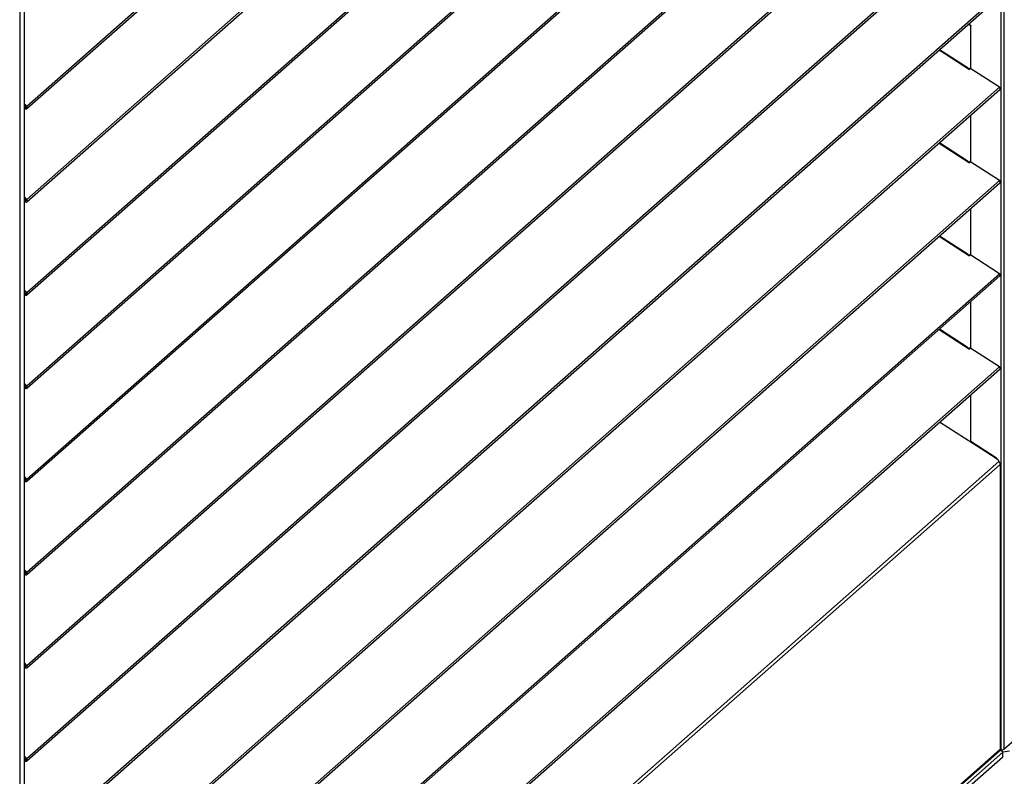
# Model space of a CAD drawing. Header units: millimetres. Extents: x 0 to 39823, y 0 to 11880.
# Tile 33 of 83: x 33755 to 34314, y 958 to 1388. Entities that reach past the tile are written whole.
import ezdxf

# ---------------------------------------------------------------- set-up
doc = ezdxf.new("R2010")
doc.units = ezdxf.units.MM

msp = doc.modelspace()

# ---------------------------------------------------------------- linework, layer by layer
at = {"color": 7, "linetype": 'Continuous', "lineweight": 25, "ltscale": 20}
for p, q in [((34313.47, 2444.02), (34313.47, 973.61)), ((34311.7, 2439.3), (34311.7, 973.22)), ((33757.88, 485.93), (33757.88, 1955.52)), ((33755.17, 1954.46), (33755.17, 485.31)), ((33759.18, 1338.46), (34311.03, 1825.14)), ((33759.3, 1337.15), (34311.14, 1823.83)), ((33759.18, 1285.58), (34311.03, 1772.26)), ((33759.3, 1284.27), (34311.14, 1770.95)), ((33759.18, 1232.69), (34311.03, 1719.38)), ((33759.3, 1231.39), (34311.14, 1718.07)), ((33759.18, 1179.81), (34311.03, 1666.49)), ((33759.3, 1178.5), (34311.14, 1665.18)), ((33759.18, 1126.93), (34311.03, 1613.61)), ((33759.3, 1125.62), (34311.14, 1612.3)), ((33759.18, 1074.05), (34311.03, 1560.73)), ((33759.3, 1072.74), (34311.14, 1559.42)), ((33759.18, 1021.17), (34311.03, 1507.85)), ((33759.3, 1019.86), (34311.14, 1506.54)), ((33759.18, 968.28), (34311.03, 1454.97)), ((33759.3, 966.97), (34311.14, 1453.66)), ((33759.18, 915.4), (34311.03, 1402.08)), ((33759.3, 914.09), (34311.14, 1400.77)), ((34293.58, 1385.29), (34294.68, 1384.24)), ((34294.64, 1383.9), (34293.38, 1385.11)), ((34294.68, 1384.24), (34294.64, 1383.9)), ((34294.64, 1359.74), (34294.64, 1383.9)), ((34294.68, 1359.71), (34294.68, 1384.24)), ((34276.7, 1370.4), (34294.01, 1359.27)), ((34293.19, 1360.02), (34276.85, 1370.53)), ((34293.8, 1359.41), (34293.81, 1359.44)), ((34293.81, 1359.44), (34294.24, 1360)), ((34294.24, 1360), (34294.01, 1359.27)), ((34311.03, 1349.2), (34294.24, 1360)), ((33759.18, 862.52), (34311.03, 1349.2)), ((33759.3, 861.21), (34311.14, 1347.89)), ((33759.18, 1338.46), (33757.88, 1339.86)), ((33758.75, 1337.9), (33757.88, 1338.83)), ((33757.88, 1338.58), (33758.65, 1337.75)), ((33757.88, 1337.55), (33758.22, 1337.19)), ((33758.65, 1337.75), (33758.22, 1337.19)), ((33758.65, 1337.75), (33758.78, 1337.87)), ((33759.18, 1338.46), (33758.75, 1337.9)), ((34294.64, 1306.86), (34294.64, 1333.34)), ((34294.68, 1306.83), (34294.68, 1333.38)), ((34276.7, 1317.52), (34294.01, 1306.39)), ((34293.19, 1307.14), (34276.85, 1317.65)), ((34293.81, 1306.56), (34294.24, 1307.12)), ((34294.24, 1307.12), (34294.01, 1306.39)), ((34311.03, 1296.32), (34294.24, 1307.12)), ((34293.8, 1306.52), (34293.81, 1306.56)), ((33759.18, 809.64), (34311.03, 1296.32)), ((33759.3, 808.33), (34311.14, 1295.01)), ((33759.18, 1285.58), (33757.88, 1286.98)), ((33758.75, 1285.01), (33757.88, 1285.95)), ((33757.88, 1285.69), (33758.65, 1284.87)), ((33757.88, 1284.67), (33758.22, 1284.31)), ((33758.65, 1284.87), (33758.22, 1284.31)), ((33758.65, 1284.87), (33758.78, 1284.99)), ((33759.18, 1285.58), (33758.75, 1285.01)), ((34294.64, 1253.98), (34294.64, 1280.45)), ((34294.68, 1253.95), (34294.68, 1280.49)), ((34276.7, 1264.64), (34294.01, 1253.51)), ((34293.19, 1254.26), (34276.85, 1264.77)), ((34293.8, 1253.64), (34293.81, 1253.67)), ((34293.81, 1253.67), (34294.24, 1254.24)), ((34294.24, 1254.24), (34294.01, 1253.51)), ((34311.03, 1243.44), (34294.24, 1254.24)), ((33759.18, 756.76), (34311.03, 1243.44)), ((33759.3, 755.45), (34311.14, 1242.13)), ((33759.18, 1232.69), (33757.88, 1234.09)), ((33758.75, 1232.13), (33757.88, 1233.07)), ((33757.88, 1232.81), (33758.65, 1231.99)), ((33757.88, 1231.79), (33758.22, 1231.43)), ((33758.65, 1231.99), (33758.22, 1231.43)), ((33758.65, 1231.99), (33758.78, 1232.11)), ((33759.18, 1232.69), (33758.75, 1232.13)), ((34294.64, 1201.1), (34294.64, 1227.57)), ((34294.68, 1201.07), (34294.68, 1227.61)), ((34276.7, 1211.76), (34294.01, 1200.62)), ((34293.19, 1201.38), (34276.85, 1211.88)), ((34293.81, 1200.79), (34294.24, 1201.36)), ((34294.24, 1201.36), (34294.01, 1200.62)), ((34311.03, 1190.55), (34294.24, 1201.36)), ((34293.8, 1200.76), (34293.81, 1200.79)), ((33759.18, 703.87), (34311.03, 1190.55)), ((33759.3, 702.56), (34311.14, 1189.25)), ((33759.18, 1179.81), (33757.88, 1181.21)), ((33758.75, 1179.25), (33757.88, 1180.19)), ((33757.88, 1179.93), (33758.65, 1179.11)), ((33757.88, 1178.91), (33758.22, 1178.54)), ((33758.65, 1179.11), (33758.22, 1178.54)), ((33758.65, 1179.11), (33758.78, 1179.22)), ((33759.18, 1179.81), (33758.75, 1179.25)), ((34294.64, 1147.89), (34294.64, 1174.69)), ((34294.68, 1148.22), (34294.68, 1174.73)), ((34309.96, 1137.91), (34277.01, 1159.14)), ((34294.68, 1148.22), (34294.64, 1147.89)), ((34309.17, 1138.52), (34294.64, 1147.89)), ((34309.22, 1138.85), (34294.68, 1148.22)), ((34310.6, 1136.82), (33759.33, 650.65)), ((34311.44, 1135.21), (33760.08, 648.96)), ((34309.17, 1138.52), (34309.22, 1138.85)), ((34311.44, 1135.21), (34311.44, 973.71)), ((34311.57, 973.78), (34311.57, 1135.45)), ((33759.18, 1126.93), (33757.88, 1128.33)), ((33758.75, 1126.37), (33757.88, 1127.3)), ((33757.88, 1127.05), (33758.65, 1126.23)), ((33757.88, 1126.02), (33758.22, 1125.66)), ((33758.65, 1126.23), (33758.22, 1125.66)), ((33758.65, 1126.23), (33758.78, 1126.34)), ((33759.18, 1126.93), (33758.75, 1126.37)), ((33759.18, 1074.05), (33757.88, 1075.45)), ((33758.75, 1073.48), (33757.88, 1074.42)), ((33757.88, 1074.17), (33758.65, 1073.34)), ((33757.88, 1073.14), (33758.22, 1072.78)), ((33758.65, 1073.34), (33758.22, 1072.78)), ((33758.65, 1073.34), (33758.78, 1073.46)), ((33759.18, 1074.05), (33758.75, 1073.48)), ((33759.18, 1021.17), (33757.88, 1022.56)), ((33758.75, 1020.6), (33757.88, 1021.54)), ((33757.88, 1021.28), (33758.65, 1020.46)), ((33757.88, 1020.26), (33758.22, 1019.9)), ((33758.65, 1020.46), (33758.22, 1019.9)), ((33758.65, 1020.46), (33758.78, 1020.58)), ((33759.18, 1021.17), (33758.75, 1020.6)), ((34313.47, 973.61), (34332.57, 990.46)), ((33759.53, 486.19), (34310.89, 972.44)), ((33760.08, 487.45), (34311.44, 973.71)), ((34312.92, 972.01), (33809.73, 528.23)), ((34312.92, 972.01), (34311.36, 973.16)), ((34311.7, 973.22), (34311.38, 973.23)), ((34316.63, 972.45), (34312.92, 971.89)), ((34312.92, 969.18), (34312.92, 972.01)), ((33759.18, 968.28), (33757.88, 969.68)), ((33758.75, 967.72), (33757.88, 968.66)), ((33757.88, 968.4), (33758.65, 967.58)), ((33757.88, 967.38), (33758.22, 967.02)), ((33758.65, 967.58), (33758.22, 967.02)), ((33758.65, 967.58), (33758.78, 967.69)), ((33759.18, 968.28), (33758.75, 967.72)), ((34312.92, 969.18), (33809.73, 525.4))]:
    msp.add_line(p, q, dxfattribs=at)
at = {"color": 7, "linetype": 'Continuous', "lineweight": 25, "ltscale": 20, "flags": 128}
for points in [[(34293.18, 1359.8), (34293.21, 1359.94), (34293.19, 1360.01), (34293.19, 1360.02)], [(33758.22, 1337.19), (33758.45, 1337.04), (33758.72, 1336.97), (33758.97, 1336.99), (33759.21, 1337.08), (33759.39, 1337.25), (33759.51, 1337.48), (33759.54, 1337.73), (33759.5, 1338), (33759.37, 1338.25), (33759.18, 1338.46)], [(33758.65, 1337.75), (33758.68, 1337.74), (33758.72, 1337.73), (33758.75, 1337.74), (33758.78, 1337.76), (33758.79, 1337.79), (33758.79, 1337.83), (33758.78, 1337.87), (33758.75, 1337.9)], [(34293.18, 1306.92), (34293.21, 1307.06), (34293.19, 1307.13), (34293.19, 1307.14)], [(33758.22, 1284.31), (33758.45, 1284.16), (33758.72, 1284.09), (33758.97, 1284.11), (33759.21, 1284.2), (33759.39, 1284.37), (33759.51, 1284.59), (33759.54, 1284.85), (33759.5, 1285.12), (33759.37, 1285.37), (33759.18, 1285.58)], [(33758.65, 1284.87), (33758.68, 1284.85), (33758.72, 1284.85), (33758.75, 1284.86), (33758.78, 1284.88), (33758.79, 1284.91), (33758.79, 1284.95), (33758.78, 1284.98), (33758.75, 1285.01)], [(34293.18, 1254.04), (34293.21, 1254.17), (34293.19, 1254.25), (34293.19, 1254.26)], [(33758.22, 1231.43), (33758.45, 1231.28), (33758.72, 1231.21), (33758.97, 1231.22), (33759.21, 1231.32), (33759.39, 1231.49), (33759.51, 1231.71), (33759.54, 1231.97), (33759.5, 1232.24), (33759.37, 1232.49), (33759.18, 1232.69)], [(33758.65, 1231.99), (33758.68, 1231.97), (33758.72, 1231.97), (33758.75, 1231.97), (33758.78, 1232), (33758.79, 1232.03), (33758.79, 1232.07), (33758.78, 1232.1), (33758.75, 1232.13)], [(34293.18, 1201.16), (34293.21, 1201.29), (34293.19, 1201.37), (34293.19, 1201.38)], [(33758.22, 1178.54), (33758.45, 1178.4), (33758.72, 1178.33), (33758.97, 1178.34), (33759.21, 1178.44), (33759.39, 1178.6), (33759.51, 1178.83), (33759.54, 1179.09), (33759.5, 1179.35), (33759.37, 1179.6), (33759.18, 1179.81)], [(33758.65, 1179.11), (33758.68, 1179.09), (33758.72, 1179.08), (33758.75, 1179.09), (33758.78, 1179.11), (33758.79, 1179.15), (33758.79, 1179.18), (33758.78, 1179.22), (33758.75, 1179.25)], [(34310.6, 1136.82), (34310.65, 1136.91), (34310.66, 1137.02), (34310.63, 1137.16), (34310.56, 1137.31), (34310.45, 1137.47), (34310.31, 1137.63), (34310.15, 1137.78), (34309.96, 1137.91)], [(34311.39, 1135.73), (34311.39, 1135.72), (34311.49, 1135.64), (34311.55, 1135.56), (34311.57, 1135.47), (34311.56, 1135.38), (34311.52, 1135.3), (34311.44, 1135.21)], [(33758.22, 1125.66), (33758.45, 1125.52), (33758.72, 1125.45), (33758.97, 1125.46), (33759.21, 1125.55), (33759.39, 1125.72), (33759.51, 1125.95), (33759.54, 1126.21), (33759.5, 1126.47), (33759.37, 1126.72), (33759.18, 1126.93)], [(33758.65, 1126.23), (33758.68, 1126.21), (33758.72, 1126.2), (33758.75, 1126.21), (33758.78, 1126.23), (33758.79, 1126.26), (33758.79, 1126.3), (33758.78, 1126.34), (33758.75, 1126.37)], [(33758.22, 1072.78), (33758.45, 1072.63), (33758.72, 1072.56), (33758.97, 1072.58), (33759.21, 1072.67), (33759.39, 1072.84), (33759.51, 1073.06), (33759.54, 1073.32), (33759.5, 1073.59), (33759.37, 1073.84), (33759.18, 1074.05)], [(33758.65, 1073.34), (33758.68, 1073.32), (33758.72, 1073.32), (33758.75, 1073.33), (33758.78, 1073.35), (33758.79, 1073.38), (33758.79, 1073.42), (33758.78, 1073.45), (33758.75, 1073.48)], [(33758.22, 1019.9), (33758.45, 1019.75), (33758.72, 1019.68), (33758.97, 1019.7), (33759.21, 1019.79), (33759.39, 1019.96), (33759.51, 1020.18), (33759.54, 1020.44), (33759.5, 1020.71), (33759.37, 1020.96), (33759.18, 1021.17)], [(33758.65, 1020.46), (33758.68, 1020.44), (33758.72, 1020.44), (33758.75, 1020.45), (33758.78, 1020.47), (33758.79, 1020.5), (33758.79, 1020.54), (33758.78, 1020.57), (33758.75, 1020.6)], [(34311.56, 973.78), (34311.56, 973.75), (34311.44, 973.71)], [(33758.22, 967.02), (33758.45, 966.87), (33758.72, 966.8), (33758.97, 966.81), (33759.21, 966.91), (33759.39, 967.08), (33759.51, 967.3), (33759.54, 967.56), (33759.5, 967.83), (33759.37, 968.08), (33759.18, 968.28)], [(33758.65, 967.58), (33758.68, 967.56), (33758.72, 967.55), (33758.75, 967.56), (33758.78, 967.59), (33758.79, 967.62), (33758.79, 967.65), (33758.78, 967.69), (33758.75, 967.72)]]:
    msp.add_lwpolyline(points, dxfattribs=at)
at = {"color": 7, "linetype": 'Continuous', "lineweight": 25, "ltscale": 400}
for centre, radius, start, end in [((34310.52, 1348.5), 0.867, 315.6273, 54.1878), ((34310.52, 1295.62), 0.867, 315.6273, 54.1878), ((34310.52, 1242.73), 0.867, 315.6273, 54.1878), ((34310.52, 1189.85), 0.867, 315.6273, 54.1878), ((34308.64, 1137.69), 0.991, 33.3506, 57.3689), ((34308.72, 1138.05), 0.95, 3.3017, 57.9558), ((34309.31, 1135.11), 2.14, 2.7755, 52.9452), ((34309.78, 973.68), 1.67, 312.158, 0.9777), ((34311.97, 976.22), 3.01, 264.8183, 299.8784)]:
    msp.add_arc(centre, radius, start, end, dxfattribs=at)

doc.saveas('drawing.dxf')
